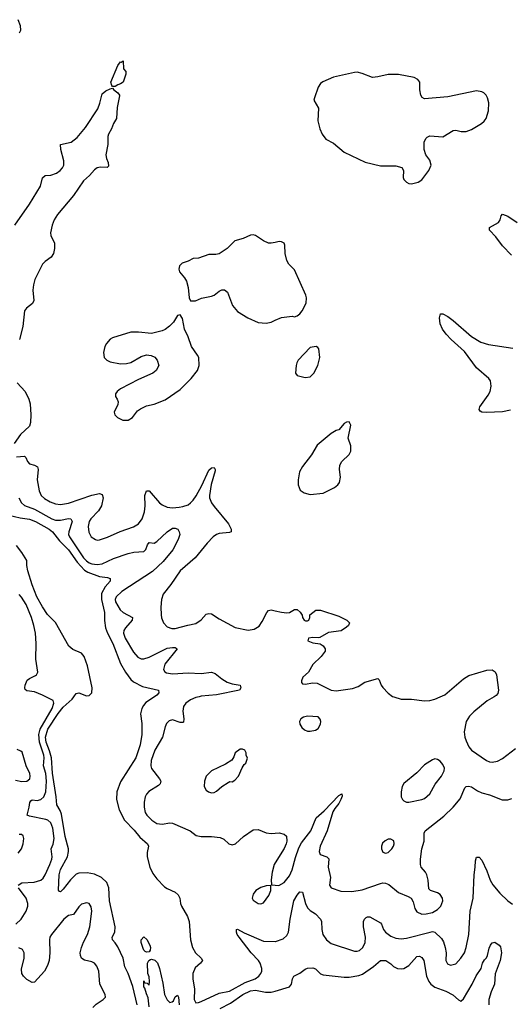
# Model space of a CAD drawing. Header units: inches. Extents: x 1550315 to 1685896, y 510706 to 640504.
# Tile 127 of 256: x 1598035 to 1601809, y 557634 to 565210. Entities that reach past the tile are written whole.
import ezdxf

# ---------------------------------------------------------------- set-up
doc = ezdxf.new("R2010")
doc.units = ezdxf.units.IN
doc.header["$MEASUREMENT"] = 0
for name, color, linetype in [('B5595', 7, 'Continuous'), ('B5596', 7, 'Continuous'), ('B6505', 7, 'Continuous'), ('B6506', 7, 'Continuous')]:
    doc.layers.add(name, color=color, linetype=linetype)

msp = doc.modelspace()

# ---------------------------------------------------------------- linework, layer by layer
at = {"layer": 'B5595', "color": 5}
for points, elevation in [([(1598022, 558550), (1598051.8, 558568.2), (1598147.3, 558572.7), (1598198.3, 558590), (1598214.7, 558605.3), (1598230, 558630.3), (1598267.5, 558710), (1598281.2, 558750), (1598283.4, 558770), (1598277.7, 558830), (1598292.9, 558867.1), (1598300.2, 558910), (1598290, 558989.5), (1598273.6, 559030), (1598251.1, 559050), (1598236, 559056), (1598110, 559080.6), (1598091.1, 559090), (1598108.8, 559150), (1598113.4, 559186.6), (1598120.4, 559199.6), (1598130, 559208.3), (1598170, 559203.3), (1598197.2, 559210), (1598219.5, 559230), (1598237, 559270), (1598241.5, 559350), (1598234.8, 559410), (1598217.4, 559470), (1598222.4, 559530), (1598220.1, 559550), (1598187.9, 559650), (1598181.7, 559710), (1598192.6, 559750), (1598283.9, 559910), (1598298.5, 559950), (1598291.3, 559971.3), (1598235.8, 560000)], 560), ([(1598939.1, 557630), (1598905.3, 557770), (1598870, 557871.1), (1598843.2, 557923.2), (1598829.9, 557990), (1598790, 558075.5), (1598770, 558106.3), (1598747.6, 558130), (1598746.5, 558150), (1598766.9, 558190), (1598770.4, 558230), (1598725.8, 558430), (1598721.5, 558530), (1598704.3, 558570), (1598663.2, 558610), (1598610, 558636.4), (1598553.9, 558646.1), (1598490, 558644.2), (1598470, 558634.6), (1598427, 558593), (1598370, 558519.7), (1598350, 558500.7), (1598342, 558502), (1598332.3, 558512.3), (1598337.7, 558630), (1598350, 558670.3), (1598402.3, 558770), (1598411.1, 558810), (1598410.5, 558830), (1598385.3, 558925.3), (1598356.2, 559096.2), (1598345.7, 559125.7), (1598319.3, 559170), (1598316.6, 559230), (1598288.5, 559411.5), (1598278.7, 559530), (1598264.1, 559584.1), (1598238.4, 559650), (1598233.1, 559690), (1598251.8, 559750), (1598330, 559872.2), (1598370, 559920.8), (1598438.9, 559981.1), (1598451.7, 560000)], 540), ([(1599071.8, 560000), (1599005, 559955), (1598986.3, 559933.7), (1598974, 559910), (1598964.7, 559870), (1598974.4, 559794.4), (1598974.6, 559710), (1598961.6, 559630), (1598929.3, 559530), (1598810, 559345.1), (1598783.1, 559270), (1598780.1, 559210), (1598799.6, 559130), (1598840.5, 559050), (1598914.4, 558974.4), (1598959.1, 558919.1), (1599018.3, 558870), (1599025.8, 558850), (1599016.7, 558803.3), (1599015.9, 558770), (1599036.6, 558690), (1599060.3, 558640.3), (1599090, 558599.8), (1599150, 558538.2), (1599170, 558524.4), (1599230, 558497.7), (1599255.3, 558475.3), (1599265.8, 558450), (1599272, 558410), (1599280.2, 558390), (1599326.4, 558310), (1599338, 558270), (1599350, 558131), (1599364.8, 558070), (1599386.2, 558030), (1599432, 557990), (1599440.4, 557970), (1599426.7, 557950), (1599384.6, 557915.4), (1599367.8, 557872.2), (1599367.5, 557830), (1599378.5, 557750), (1599376.9, 557670), (1599390, 557645.5), (1599410, 557646.7), (1599430, 557654.5), (1599570, 557720.9), (1599650, 557734.8), (1599770, 557800.7), (1599846.6, 557830), (1599873.5, 557850), (1599889.8, 557870), (1599897.4, 557890), (1599897.7, 557910), (1599885.5, 557950), (1599873.3, 557970), (1599815.2, 558030), (1599722.4, 558150), (1599708.8, 558170), (1599702, 558190), (1599704, 558210), (1599710, 558212.7), (1599762.9, 558182.9), (1599910, 558120.1), (1600000, 558117.1)], 540), ([(1599414.5, 560000), (1599390, 559993.8), (1599350, 559975.6), (1599313.8, 559950), (1599295.8, 559924.2), (1599290.9, 559890), (1599298.8, 559830), (1599294.7, 559805.3), (1599290, 559801.6), (1599270, 559803.1), (1599210, 559821.7), (1599185.3, 559814.7), (1599165.2, 559794.8), (1599153.7, 559770), (1599134.3, 559690), (1599073.4, 559590), (1599046.6, 559510), (1599043.2, 559470), (1599049, 559449), (1599111.6, 559370), (1599120.3, 559350), (1599114.9, 559330), (1599103, 559317), (1599029.3, 559270.7), (1599010.4, 559250), (1599000.3, 559230), (1598993.1, 559190), (1598993.1, 559150), (1599001.1, 559110), (1599013.7, 559090), (1599050.4, 559050), (1599090, 559025.2), (1599130, 559019.7), (1599190, 559029.2), (1599210, 559028.4), (1599345.5, 558970), (1599391.8, 558931.8), (1599430, 558924.9), (1599510, 558925.3), (1599576.5, 558916.5), (1599604.7, 558904.7), (1599644.7, 558870), (1599670, 558860.7), (1599694, 558870), (1599755.9, 558924.1), (1599830, 558977.1), (1599870, 558978.4), (1599932.3, 558952.3), (1599970, 558948.4), (1600000, 558950.2)], 560), ([(1598002.6, 559357.4), (1598050.9, 559349.1), (1598090, 559350.4), (1598112.1, 559367.9), (1598115.8, 559390), (1598113.5, 559410), (1598084.4, 559470), (1598053.4, 559573.4), (1598042.9, 559582.9), (1598014.9, 559594.9)], 580), ([(1598022.9, 558797.1), (1598048, 558830), (1598060.4, 558870), (1598067.3, 558910), (1598060.9, 558930), (1598050, 558939.5), (1598030, 558940.7)], 580), ([(1600000, 558722.1), (1599992.4, 558710), (1599976.4, 558650), (1599970.7, 558590.7), (1599972.7, 558552.7), (1600000, 558550.1)], 560), ([(1598004.4, 558250), (1598046.6, 558290), (1598083.9, 558350), (1598096.8, 558390), (1598097.8, 558410), (1598085, 558450), (1598026.3, 558530)], 560), ([(1598598.5, 557610), (1598624.3, 557635.7), (1598676.3, 557670), (1598694, 557690), (1598693.7, 557710), (1598650.7, 557790), (1598643.1, 557890), (1598627.7, 557927.7), (1598609.8, 557949.8), (1598590, 557962), (1598533.9, 557973.9), (1598520.6, 557980.6), (1598509.8, 557989.8), (1598502, 558010), (1598501.1, 558030), (1598511.4, 558071.4), (1598526.7, 558113.3), (1598555.8, 558170), (1598574.3, 558230), (1598591, 558350), (1598584.7, 558384.7), (1598569.5, 558409.5), (1598550, 558415.1), (1598510, 558404.2), (1598490, 558384.5), (1598450, 558324.5), (1598410, 558316.3), (1598375.3, 558290), (1598279.6, 558170), (1598267.5, 558150), (1598263.2, 558130), (1598267.5, 558030), (1598260.7, 557970), (1598250, 557932.3), (1598225.2, 557890), (1598150, 557804.7), (1598130, 557803.1), (1598090, 557823.9), (1598063.2, 557850), (1598052.3, 557870), (1598050, 557904.7), (1598069.7, 557990), (1598069.6, 558030), (1598055.2, 558055.2), (1598027.7, 558067.7)], 560), ([(1599030, 557615.3), (1599024.2, 557684.2), (1599010, 557715.3), (1598998.7, 557758.7), (1598990, 557769.2), (1598990, 557814), (1598998, 557798), (1599016, 557796), (1599030, 557782), (1599033.6, 557810), (1599030, 557846), (1599021.2, 557870), (1599018.4, 557950), (1599027.6, 557972.4), (1599040.8, 557979.2), (1599050, 557981.3), (1599073.6, 557973.6), (1599094.2, 557954.2), (1599110.2, 557910.2), (1599135.8, 557795.8), (1599149.2, 557710), (1599170, 557667.3), (1599190, 557646.8), (1599206.8, 557653.2), (1599218, 557662), (1599230, 557691.3), (1599250, 557704.7), (1599257.3, 557690), (1599261.3, 557630)], 520), ([(1599577.4, 557602.6), (1599656.4, 557643.6), (1599752.2, 557710), (1599810, 557738.2), (1599850, 557743), (1599926.7, 557726.7), (1599970, 557727.3), (1600000, 557736.3)], 520)]:
    msp.add_lwpolyline(points, dxfattribs=dict(at, elevation=elevation))
for points, elevation in [([(1599750, 559598), (1599730, 559598), (1599692, 559570), (1599682, 559538), (1599666.4, 559513.6), (1599619.3, 559480.7), (1599510.3, 559429.7), (1599470.4, 559390), (1599455.8, 559350), (1599453.4, 559310), (1599470, 559282.8), (1599488.3, 559268.3), (1599510, 559260.7), (1599530, 559262.8), (1599550, 559274.8), (1599589.7, 559310.3), (1599638.6, 559341.4), (1599652.7, 559347.3), (1599670, 559346), (1599690, 559358), (1599719.5, 559390), (1599745.6, 559454.4), (1599760.9, 559479.1), (1599774, 559490), (1599788.4, 559528.4), (1599778, 559550), (1599778, 559570), (1599766, 559590)], 580), ([(1599967.3, 558547.3), (1599930, 558546.6), (1599890, 558533), (1599852.7, 558510), (1599830, 558480.9), (1599823.1, 558450), (1599830, 558434.8), (1599870, 558410.6), (1599890, 558406), (1599910, 558416), (1599952, 558470), (1599966, 558510)], 560), ([(1599010, 558034), (1598999.6, 558039.6), (1598989.7, 558049.7), (1598984.4, 558064.4), (1598969.7, 558110), (1598969.7, 558130), (1598990, 558152), (1599013.7, 558133.7), (1599034.9, 558090), (1599041.1, 558070), (1599037.6, 558050), (1599030, 558038)], 520)]:
    msp.add_lwpolyline(points, close=True, dxfattribs=dict(at, elevation=elevation))
at = {"layer": 'B5596', "color": 5}
for points, elevation in [([(1598033.2, 565110), (1598043.7, 565130), (1598041.5, 565161.5), (1598023.7, 565210)], 620), ([(1597998.2, 563630), (1598110.8, 563790), (1598194, 563930), (1598210, 563993), (1598229.8, 564010.2), (1598274.7, 564014.7), (1598317.4, 564030), (1598345.7, 564050), (1598363.5, 564070), (1598374, 564090), (1598375.5, 564124.5), (1598350.9, 564210), (1598349.6, 564250), (1598430, 564266.4), (1598477.5, 564302.5), (1598540.7, 564379.3), (1598636.4, 564523.6), (1598652.4, 564567.6), (1598670, 564640.5), (1598697.5, 564662.5), (1598730, 564678.8), (1598750, 564682), (1598758, 564670), (1598790, 564646.8), (1598804, 564630), (1598804, 564624), (1598785.2, 564534.8), (1598778.4, 564450), (1598756.3, 564410), (1598741.6, 564370), (1598717.6, 564330), (1598712, 564310), (1598713.4, 564250), (1598698, 564170), (1598701.7, 564141.7), (1598715.5, 564110), (1598717.1, 564082.9), (1598707.1, 564072.9), (1598656.2, 564076.2), (1598630, 564071.1), (1598610, 564055.4), (1598571.1, 564010), (1598525.7, 563970), (1598450, 563858.2), (1598325.2, 563710), (1598299.4, 563670), (1598283.5, 563630), (1598271.4, 563570), (1598274, 563550), (1598301.5, 563490), (1598302.2, 563450), (1598295.2, 563410), (1598276.6, 563383.4), (1598229.6, 563350.4), (1598211.3, 563330), (1598152.2, 563210), (1598140.2, 563170), (1598135.8, 563130), (1598142.6, 563050), (1598132.8, 563027.2), (1598088.2, 562990), (1598072.7, 562970), (1598059, 562850), (1598032.6, 562750)], 580), ([(1600000, 563496.6), (1599970, 563489.5), (1599950, 563489.6), (1599910, 563509.5), (1599850, 563549.5), (1599830, 563554), (1599810, 563551.6), (1599754.4, 563525.6), (1599690, 563507.3), (1599631, 563449), (1599570, 563409.7), (1599544.5, 563404.5), (1599490, 563403.7), (1599410, 563374.5), (1599370, 563372), (1599330, 563351.8), (1599283.8, 563336.2), (1599263.7, 563316.3), (1599259.3, 563290), (1599265.5, 563270), (1599303.9, 563223.9), (1599317.2, 563197.2), (1599330.3, 563150), (1599338, 563070), (1599350, 563046), (1599387.3, 563047.3), (1599433.8, 563066.2), (1599510, 563082), (1599530, 563090.6), (1599570, 563122), (1599590, 563130.7), (1599610, 563130.8), (1599632.7, 563112.7), (1599672.7, 563010), (1599710, 562963.8), (1599790, 562914.9), (1599870, 562880.7), (1599930, 562875.5), (1599970, 562883.8), (1600000, 562896.8)], 620), ([(1598015.9, 562415.9), (1598077.4, 562350), (1598104.9, 562290), (1598114.3, 562254.3), (1598119.7, 562170), (1598118.5, 562110), (1598110, 562082), (1598040.4, 562019.6), (1597992.4, 561950)], 580), ([(1598010, 561846.7), (1598071.7, 561851.7), (1598082, 561842), (1598094.9, 561810), (1598110, 561792.2), (1598150, 561783.1), (1598172.2, 561770), (1598176.9, 561750), (1598170.2, 561670), (1598185.2, 561585.2), (1598201.2, 561550), (1598226.5, 561526.5), (1598270, 561500.5), (1598310, 561484.8), (1598350, 561479.2), (1598410, 561489.5), (1598590, 561552.7), (1598650, 561563.1), (1598670, 561556.3), (1598677.4, 561530), (1598664, 561470), (1598640.9, 561430), (1598582.7, 561370), (1598570, 561349.3), (1598561.8, 561310), (1598567, 561267), (1598583.8, 561230), (1598618, 561210), (1598630, 561206.4), (1598650, 561208.5), (1598710, 561228.9), (1598807.9, 561272.1), (1598910, 561307.6), (1598950, 561332), (1598976.5, 561370), (1598996.1, 561423.9), (1599001.2, 561470), (1598998.7, 561550), (1599010, 561584), (1599030, 561583.8), (1599110, 561492.2), (1599130, 561475.9), (1599170, 561458.8), (1599210, 561455.2), (1599260.9, 561459.1), (1599290, 561463.2), (1599330, 561478.4), (1599350, 561492), (1599370, 561513.7), (1599392.9, 561547.1), (1599435, 561625), (1599490, 561744.2), (1599510, 561762.3), (1599530, 561764.9), (1599539.5, 561750), (1599537.7, 561737.7), (1599507, 561633), (1599494.2, 561550), (1599495.2, 561530), (1599510, 561492), (1599530, 561464.2), (1599641.1, 561330), (1599661.3, 561290), (1599662.8, 561270), (1599650, 561263.6), (1599570, 561257.4), (1599550, 561249.8), (1599523.1, 561230), (1599476.8, 561183.2), (1599384.7, 561070), (1599270.3, 560970), (1599196.6, 560863.4), (1599137.6, 560790), (1599125.7, 560750), (1599120.3, 560690), (1599122.6, 560630), (1599126.5, 560606.5), (1599141.6, 560570), (1599170, 560538), (1599205.5, 560525.5), (1599230, 560525.5), (1599327.7, 560552.3), (1599390, 560564), (1599430, 560591.8), (1599470, 560635.3), (1599490, 560641.7), (1599510, 560638.3), (1599570, 560600.2), (1599693.8, 560533.8), (1599792.8, 560512.8), (1599840.1, 560519.9), (1599876.4, 560543.6), (1599901.5, 560578.5), (1599935.1, 560650), (1599950, 560664.9), (1599969.6, 560670.4), (1600000, 560662.8)], 580), ([(1598029.2, 561530), (1598050, 561491.7), (1598071.7, 561471.7), (1598150, 561444.2), (1598281.4, 561370), (1598310, 561359.3), (1598350, 561359.9), (1598410, 561372.5), (1598428.2, 561368.2), (1598438, 561350), (1598411.7, 561270), (1598411.2, 561250), (1598416.8, 561230), (1598526.7, 561070), (1598550, 561045.4), (1598570, 561030.6), (1598590, 561022.8), (1598630, 561018.6), (1598670, 561023.1), (1598756.7, 561063.3), (1598870, 561103), (1598912, 561112), (1598990, 561119), (1599006.1, 561133.9), (1599019.1, 561170), (1599030, 561186.4), (1599070, 561182.9), (1599090, 561193.8), (1599170, 561269.1), (1599210, 561296.5), (1599230, 561298.5), (1599250.6, 561290), (1599263, 561270), (1599266.4, 561250), (1599253, 561210), (1599213, 561130), (1599138.7, 561041.3), (1599056.4, 560963.6), (1598819.6, 560810), (1598776.5, 560770), (1598769.4, 560750), (1598773, 560730), (1598807.5, 560670), (1598830, 560648.4), (1598903.8, 560610), (1598899.5, 560590), (1598848, 560530), (1598836.2, 560510), (1598834.7, 560490), (1598846.3, 560450), (1598910, 560342.3), (1598944.8, 560304.8), (1598970, 560293.4), (1598990, 560292.9), (1599030, 560305.5), (1599170, 560373.9), (1599210, 560380.7), (1599230, 560378.9), (1599245.5, 560370), (1599150.3, 560250), (1599141.1, 560210), (1599151.5, 560191.5), (1599164, 560184), (1599210, 560176.9), (1599330, 560183.4), (1599430, 560178.6), (1599510, 560189.1), (1599539.4, 560179.4), (1599590, 560138.6), (1599630, 560113.6), (1599670, 560098.9), (1599731, 560090), (1599736, 560070), (1599724.7, 560050), (1599550, 560015), (1599430, 560003.9), (1599414.5, 560000)], 560), ([(1597950, 561398.2), (1598037.2, 561377.2), (1598110, 561366.9), (1598155.8, 561350), (1598262, 561290), (1598288.4, 561270), (1598340.7, 561200.7), (1598410, 561131.3), (1598477.3, 561037.3), (1598533.5, 560973.5), (1598558, 560958), (1598650, 560925.8), (1598710, 560919.3), (1598731, 560910), (1598730.5, 560890), (1598693.6, 560846.4), (1598664.8, 560795.2), (1598664.8, 560750), (1598687.4, 560650), (1598686.3, 560586.3), (1598695.5, 560530), (1598710.7, 560490), (1598752.1, 560410), (1598810, 560256.9), (1598848.9, 560188.9), (1598890, 560133.6), (1598910, 560114), (1598980.1, 560080.1), (1599102.8, 560050), (1599105.5, 560030), (1599090, 560012.3), (1599071.8, 560000)], 540), ([(1598451.7, 560000), (1598470, 560026.7), (1598490, 560030.2), (1598548.2, 560008.2), (1598570, 560010.1), (1598589, 560031), (1598592.5, 560070), (1598557.6, 560237.6), (1598530, 560309.8), (1598510, 560335), (1598444.4, 560364.4), (1598414, 560390), (1598311.5, 560571.5), (1598250, 560634.5), (1598210, 560692), (1598165.6, 560770), (1598130, 560861.2), (1598096.2, 560970), (1598089.2, 561010.8), (1598088.7, 561050), (1598052.3, 561110), (1598010, 561165.2)], 540), ([(1598235.8, 560000), (1598210, 560013.3), (1598150, 560039), (1598090, 560045.1), (1598076.2, 560056.2), (1598073.1, 560070), (1598076.2, 560090), (1598092.8, 560127.2), (1598110, 560142), (1598156.2, 560163.8), (1598164.2, 560170), (1598174.3, 560190), (1598159.7, 560290), (1598161, 560410), (1598155.2, 560490), (1598144.3, 560550), (1598125.8, 560610), (1598084.2, 560710), (1598050, 560766.6), (1598030, 560786.6)], 560)]:
    msp.add_lwpolyline(points, dxfattribs=dict(at, elevation=elevation))
for points, elevation in [([(1598750, 564695.3), (1598743.2, 564703.2), (1598735.1, 564730), (1598790, 564858), (1598810, 564884.7), (1598816.4, 564883.6), (1598830, 564894), (1598832.7, 564832.7), (1598851.6, 564811.6), (1598851.3, 564790), (1598830.6, 564730), (1598810, 564716), (1598790, 564709.2), (1598770, 564697.2)], 580), ([(1599270, 562938), (1599250, 562934), (1599217.5, 562882.5), (1599188.3, 562851.7), (1599154.4, 562825.6), (1599130, 562815.1), (1599050, 562796), (1598950, 562806.6), (1598890, 562806), (1598750, 562762.7), (1598730, 562752.3), (1598702, 562718), (1598690, 562695.3), (1598679.3, 562650), (1598684.4, 562610), (1598704.9, 562590), (1598730, 562578.7), (1598810, 562563.1), (1598856.6, 562563.4), (1598890, 562573), (1598970, 562617.3), (1599010, 562631), (1599046, 562626), (1599073.7, 562613.7), (1599091.3, 562590), (1599104.7, 562550), (1599084.7, 562510), (1599058, 562490), (1598950, 562442.4), (1598810.6, 562370), (1598784, 562350), (1598770.7, 562330), (1598771, 562310), (1598786, 562290), (1598791.3, 562270), (1598790.7, 562250), (1598762, 562190), (1598767.3, 562170), (1598786.8, 562150), (1598828.8, 562128.8), (1598870, 562128.9), (1598902.4, 562150), (1598940.7, 562199.3), (1598963.3, 562216.7), (1599010, 562238), (1599070, 562252), (1599154.7, 562285.3), (1599270, 562363.6), (1599354.3, 562450), (1599402.4, 562510), (1599416.3, 562550), (1599412.3, 562610), (1599403.7, 562630), (1599356.6, 562696.6), (1599331.5, 562770), (1599302, 562830), (1599288.7, 562910)], 620)]:
    msp.add_lwpolyline(points, close=True, dxfattribs=dict(at, elevation=elevation))
at = {"layer": 'B6505', "color": 5}
for points, elevation in [([(1600913.8, 560000), (1600970, 559981.6), (1601050, 559981.1), (1601150, 559968.5), (1601190, 559972.2), (1601230, 559982), (1601271, 560000)], 580), ([(1601684.1, 560000), (1601631.3, 559968.7), (1601530, 559885.7), (1601494.6, 559850), (1601469.1, 559810), (1601454.7, 559730), (1601460.2, 559690), (1601470, 559661.6), (1601490, 559616.4), (1601510, 559590.3), (1601627.3, 559510), (1601650, 559499.5), (1601670, 559497.6), (1601710, 559504.4), (1601750, 559526.4), (1601850, 559602.6)], 580), ([(1600000, 558550.1), (1600027.5, 558547.5), (1600070, 558570.4), (1600110, 558623.1), (1600132.2, 558670), (1600155.9, 558764.1), (1600182, 558838), (1600203.3, 558876.7), (1600274, 558970), (1600315.6, 559070), (1600377.7, 559122.3), (1600490, 559241), (1600512.7, 559252.7), (1600514.8, 559234.8), (1600506.8, 559210), (1600490, 559179), (1600458.4, 559141.6), (1600444.2, 559115.8), (1600399.4, 558970), (1600347.6, 558850), (1600338, 558810), (1600347.1, 558787.1), (1600397.3, 558770), (1600414.3, 558754.3), (1600407.6, 558690), (1600425.7, 558610), (1600419.3, 558550), (1600430, 558530.8), (1600505.7, 558505.7), (1600590, 558501.2), (1600670, 558515), (1600810, 558564.5), (1600830, 558569.1), (1600850, 558566.3), (1600874.7, 558554.7), (1600950, 558493.7), (1601024.6, 558464.6), (1601047.3, 558450), (1601063.1, 558423.1), (1601073.7, 558370), (1601090, 558345.3), (1601128.3, 558328.3), (1601162, 558330), (1601210, 558341.5), (1601250, 558363.1), (1601274.3, 558390), (1601289.6, 558430), (1601287.3, 558450), (1601270, 558479.3), (1601250, 558492), (1601195.3, 558510), (1601183.6, 558523.6), (1601178, 558590), (1601168.2, 558630), (1601158, 558650), (1601123.6, 558690), (1601117.6, 558710), (1601117.6, 558750), (1601129.7, 558829.6), (1601145.8, 558890), (1601145.8, 558950), (1601154.3, 558970), (1601297.9, 559082.1), (1601370, 559151.5), (1601424.3, 559215.7), (1601460.9, 559299.1), (1601470, 559308.9), (1601487, 559313), (1601510, 559308), (1601556.4, 559276.4), (1601590, 559261.5), (1601650, 559245.7), (1601747.9, 559207.9), (1601790, 559207.4), (1601821.3, 559218.7)], 560), ([(1600000, 558950.2), (1600032.2, 558952.2), (1600070, 558944), (1600087.7, 558927.7), (1600090.4, 558890.4), (1600086, 558870), (1600070, 558833.2), (1600000, 558722.1)], 560), ([(1600000, 558117.1), (1600003, 558117), (1600061, 558139), (1600090, 558164), (1600103.2, 558190), (1600116, 558290), (1600145.2, 558430), (1600170, 558474.9), (1600190, 558499.3), (1600210, 558497.3), (1600233.8, 558410), (1600250, 558376.5), (1600270, 558356.5), (1600310.4, 558330), (1600348.7, 558290), (1600358, 558270), (1600359, 558210), (1600367.7, 558170), (1600394.9, 558130), (1600430, 558102.8), (1600610, 558044.2), (1600630, 558042.6), (1600650, 558047.2), (1600675.4, 558070), (1600692.5, 558110), (1600694.8, 558150), (1600679.8, 558230), (1600679.2, 558270), (1600687.1, 558290), (1600699.3, 558300.7), (1600710, 558307.4), (1600730, 558306.3), (1600810, 558260.3), (1600819.6, 558250), (1600834.7, 558210), (1600849.5, 558189.5), (1600890, 558158), (1600930, 558141.8), (1600970, 558138.2), (1601010, 558141.8), (1601192.7, 558190), (1601210, 558193.4), (1601230, 558189.3), (1601279.7, 558139.7), (1601295.2, 558115.2), (1601308.9, 558071.1), (1601315.6, 558030), (1601312.4, 557970), (1601325.9, 557945.8), (1601350, 557934.9), (1601390, 557946.7), (1601430, 557988.4), (1601456, 558030), (1601470, 558071), (1601489.7, 558170.3), (1601500.8, 558350), (1601523.5, 558450), (1601530.9, 558630), (1601539.8, 558690), (1601541.1, 558738.9), (1601550, 558766), (1601570, 558766.8), (1601590, 558744), (1601630, 558661.6), (1601654, 558590), (1601673.9, 558553.9), (1601730, 558488.9), (1601790, 558430.3), (1601825.8, 558405.8)], 540), ([(1600000, 557736.3), (1600110.8, 557769.2), (1600125.1, 557790), (1600133, 557830), (1600145.1, 557850), (1600190, 557872.9), (1600230, 557905.3), (1600250, 557912.7), (1600290, 557914.8), (1600310, 557907.3), (1600348.5, 557868.5), (1600370, 557860.5), (1600530, 557842), (1600570, 557843.9), (1600643.4, 557856.6), (1600673, 557867), (1600756.1, 557923.9), (1600810, 557970.3), (1600850.6, 557970), (1600890, 557946.5), (1600910, 557926.2), (1600940.5, 557910), (1600970, 557906.3), (1600990, 557909.4), (1601030, 557932.4), (1601090, 558002.8), (1601110, 558005.5), (1601130, 557994.3), (1601144.5, 557970), (1601165.3, 557850), (1601181.9, 557810), (1601197.7, 557790), (1601230, 557766.7), (1601314.5, 557734.5), (1601367.3, 557707.3), (1601410, 557668.2), (1601430, 557658.4), (1601450, 557676.4), (1601516.8, 557790), (1601546.4, 557853.6), (1601586, 557910), (1601595.6, 557950), (1601610, 557976.3), (1601627.6, 557992.4), (1601635.3, 558010), (1601647.2, 558067.2), (1601658, 558090), (1601670, 558106.8), (1601690, 558113), (1601722.8, 558090), (1601735.1, 558075.1), (1601740.5, 558030), (1601732, 557970), (1601692.6, 557867.4), (1601688.8, 557790), (1601661.9, 557730), (1601644.6, 557670), (1601645.4, 557630)], 520)]:
    msp.add_lwpolyline(points, dxfattribs=dict(at, elevation=elevation))
at = {"layer": 'B6505', "color": 5, "elevation": 580}
for points in [[(1600250, 559851.1), (1600217.8, 559842.2), (1600198.4, 559830), (1600187.4, 559810), (1600190.3, 559790), (1600205, 559765), (1600226.2, 559746.2), (1600250, 559736.5), (1600270, 559734.9), (1600310, 559743.8), (1600330, 559757.3), (1600349.6, 559790), (1600351.6, 559810), (1600347.5, 559827.5), (1600330, 559846.6)], [(1601230, 559522.7), (1601210, 559516), (1601150, 559477), (1601090, 559415.1), (1600990, 559332), (1600977.6, 559310), (1600970.4, 559270), (1600970.6, 559230.6), (1600978.8, 559210), (1600990, 559198.8), (1601010, 559190.6), (1601030, 559190.5), (1601130, 559208.7), (1601150, 559216.4), (1601190, 559253.4), (1601231, 559329), (1601279.6, 559390), (1601301.6, 559430), (1601302.4, 559450), (1601290, 559479.3), (1601270, 559503.7), (1601250, 559517.2)], [(1600890, 558903.7), (1600870, 558903.7), (1600846.9, 558893.1), (1600827.1, 558872.9), (1600819.3, 558850), (1600819.3, 558830), (1600830, 558804.9), (1600850, 558797.1), (1600870, 558803.1), (1600898.7, 558830), (1600911.1, 558850), (1600916.9, 558870), (1600912.7, 558892.7)]]:
    msp.add_lwpolyline(points, close=True, dxfattribs=at)
at = {"layer": 'B6506', "color": 5, "elevation": 620}
for points in [[(1600630, 564805.1), (1600610, 564803.6), (1600450, 564766.6), (1600367.9, 564732.1), (1600350, 564719.5), (1600330.3, 564689.7), (1600302, 564610), (1600299.1, 564590), (1600333.4, 564530), (1600328.5, 564431.5), (1600344.6, 564370), (1600362, 564330), (1600390, 564290.5), (1600450, 564259.5), (1600530, 564191.4), (1600692.7, 564112.7), (1600810, 564086.4), (1600930, 564086.3), (1600973.8, 564073.8), (1600988, 564050), (1600985.3, 563994.7), (1600990, 563980.7), (1601010, 563960.3), (1601030, 563950.3), (1601050, 563947.4), (1601101.3, 563958.7), (1601130, 563977.1), (1601182, 564050), (1601200.9, 564090), (1601189.4, 564129.4), (1601159.3, 564170), (1601146.6, 564210), (1601147.3, 564270), (1601161.3, 564298.7), (1601170, 564307.3), (1601190, 564315.5), (1601290, 564308.4), (1601370, 564357.1), (1601390, 564359.3), (1601430.4, 564350.4), (1601470, 564348.5), (1601510, 564364.4), (1601587, 564410), (1601609.5, 564430), (1601623.7, 564450), (1601641.6, 564510), (1601644.2, 564570), (1601635.1, 564610), (1601623.7, 564630), (1601606.3, 564646.3), (1601590, 564654), (1601550, 564661.6), (1601330, 564617.4), (1601150, 564600.7), (1601131.4, 564611.4), (1601120.7, 564630), (1601114.3, 564670), (1601112.4, 564730), (1601098.4, 564750), (1601070, 564764.7), (1600949.5, 564789.5), (1600870, 564787.3), (1600789.4, 564769.4), (1600750, 564766), (1600670, 564797)], [(1600315.3, 562695.3), (1600270, 562688.7), (1600178, 562590), (1600166, 562570), (1600161, 562550), (1600158, 562490), (1600170, 562472), (1600230, 562456), (1600270, 562461), (1600299, 562490), (1600329, 562550), (1600344, 562610), (1600336.4, 562676.4), (1600328.4, 562688.4)], [(1600570, 562115.3), (1600550, 562113.2), (1600530, 562102), (1600490, 562055.3), (1600470, 562049), (1600430, 562026), (1600323.4, 561936.6), (1600279, 561861), (1600210, 561773.2), (1600188.2, 561730), (1600178, 561670), (1600178, 561630), (1600194, 561590), (1600222.8, 561570), (1600270, 561555.8), (1600370, 561567.7), (1600457.2, 561610), (1600482.7, 561630), (1600496.2, 561650), (1600502, 561690), (1600494.5, 561750), (1600498.9, 561781.1), (1600512.7, 561810), (1600570, 561864), (1600582, 561890), (1600582, 561930), (1600561.2, 561990), (1600582, 562090)]]:
    msp.add_lwpolyline(points, close=True, dxfattribs=at)
at = {"layer": 'B6506', "color": 5}
for points, elevation in [([(1601818.5, 563398.5), (1601750.6, 563470), (1601698, 563538), (1601649.7, 563590), (1601649.7, 563610), (1601719.7, 563650), (1601730.9, 563670), (1601738.9, 563701.1), (1601750, 563713.4), (1601790, 563697.6), (1601861.3, 563650)], 580), ([(1600000, 562896.8), (1600050, 562918.4), (1600130, 562927.7), (1600150, 562924.9), (1600170, 562930.7), (1600190, 562947.3), (1600207.3, 562970), (1600238.4, 563030), (1600240.7, 563070), (1600236.2, 563090), (1600150, 563286), (1600106, 563330), (1600090, 563357.2), (1600076.3, 563410), (1600074.1, 563474.1), (1600069.2, 563490), (1600050, 563502), (1600030, 563503.7), (1600000, 563496.6)], 620), ([(1601810, 562204.8), (1601750, 562193.5), (1601626.9, 562186.9), (1601589.7, 562189.7), (1601577, 562197), (1601569.6, 562210), (1601575.1, 562230), (1601639.7, 562320.3), (1601655.5, 562350), (1601662.9, 562390), (1601656.2, 562430), (1601644.1, 562450), (1601550, 562530.4), (1601457.3, 562657.3), (1601354.2, 562750), (1601316.3, 562790), (1601289, 562830), (1601269.8, 562870), (1601264.9, 562915.1), (1601273.2, 562946.8), (1601290, 562948), (1601330, 562926.5), (1601370, 562896.6), (1601510, 562773.5), (1601583.7, 562730), (1601642.8, 562710), (1601830, 562683.2)], 580), ([(1600000, 560662.8), (1600050.3, 560650.3), (1600090, 560646), (1600110.9, 560649.1), (1600150, 560670.6), (1600170, 560670.8), (1600192.4, 560652.4), (1600207, 560627), (1600211, 560610), (1600223.8, 560590), (1600234.1, 560585.9), (1600250, 560585.3), (1600259.3, 560590), (1600268, 560610), (1600266, 560630), (1600314, 560666), (1600350, 560667.7), (1600490, 560620.7), (1600552, 560590), (1600572, 560570), (1600564.7, 560550), (1600550, 560535.3), (1600508.9, 560508.9), (1600410, 560496), (1600343.5, 560456.5), (1600330, 560453.2), (1600290, 560457), (1600258, 560450), (1600252, 560430), (1600290, 560416), (1600346.4, 560406.4), (1600370, 560392), (1600384.7, 560370), (1600384.7, 560350), (1600354.8, 560310), (1600290.7, 560249.3), (1600256, 560190), (1600213.4, 560150), (1600203, 560123), (1600202, 560110), (1600210, 560100.7), (1600230, 560097.1), (1600290, 560108.2), (1600323.8, 560103.8), (1600430.4, 560050.4), (1600470, 560046.4), (1600596.1, 560063.9), (1600639.5, 560080.5), (1600690, 560112), (1600790, 560141), (1600801, 560130), (1600816.3, 560090), (1600830, 560070.8), (1600870, 560026.8), (1600903.4, 560003.4), (1600913.8, 560000)], 580), ([(1601271, 560000), (1601305.1, 560014.9), (1601450, 560139.3), (1601490, 560164.9), (1601630, 560204), (1601670, 560207.3), (1601693, 560193), (1601702, 560170), (1601718, 560050), (1601714.4, 560025.6), (1601701, 560010), (1601684.1, 560000)], 580)]:
    msp.add_lwpolyline(points, dxfattribs=dict(at, elevation=elevation))

doc.saveas('drawing.dxf')
